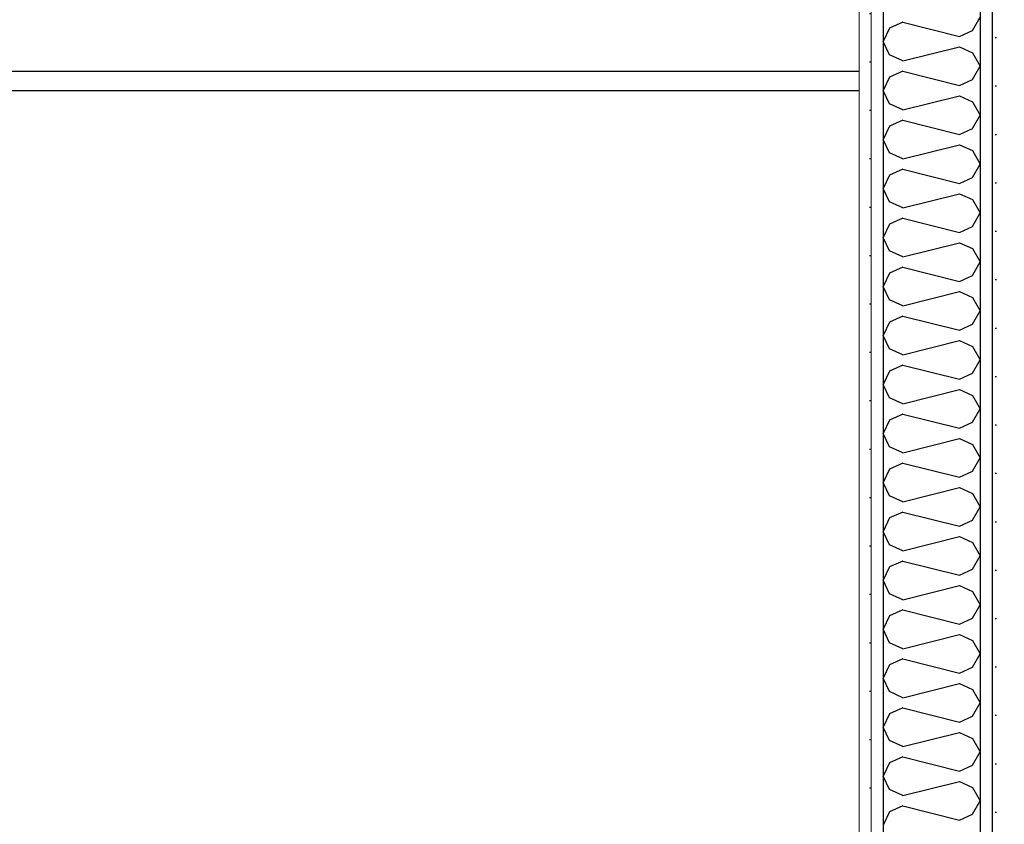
# Model space of a CAD drawing. Header units: millimetres. Extents: x -82116 to -58044, y -2070 to 12890.
# Tile 35 of 65: x -66090 to -65073, y 5312 to 6144. Entities that reach past the tile are written whole.
import ezdxf

# ---------------------------------------------------------------- set-up
doc = ezdxf.new("R2010")
doc.units = ezdxf.units.MM
doc.header["$LTSCALE"] = 0.5
doc.header["$MEASUREMENT"] = 0
doc.linetypes.add('PLINE', pattern=[0])
doc.layers.add('236- Innvendig kledning og overflate(Nye konstruksjoner)', color=7, linetype='Continuous', lineweight=0)
for name, color, linetype in [('24-- Innervegger (Skravur)(Nye konstruksjoner)', 7, 'Continuous'), ('24-- Innervegger(Nye konstruksjoner)', 7, 'Continuous'), ('2411 Bærende innervegger betong', 7, 'Continuous'), ('245- Skjørt(Nye konstruksjoner)', 7, 'Continuous')]:
    doc.layers.add(name, color=color, linetype=linetype)
pattern_1 = [(270, (0, 0), (86.60254, 0), [0, -50]), (270, (43.3, -25), (86.60254, 0), [0, -50])]

# ---------------------------------------------------------------- blocks, each defined once
blk = doc.blocks.new('*X18')
at = {"layer": '24-- Innervegger (Skravur)(Nye konstruksjoner)', "linetype": 'PLINE'}
for p, q in [((-65105.9, 6132.4), (-65098.2, 6146.2)), ((-65191.6, 6134.7), (-65198.2, 6120.9)), ((-65178.1, 6140.9), (-65191.6, 6134.7)), ((-65178.1, 6140.9), (-65119.4, 6126.2)), ((-65119.4, 6126.2), (-65105.9, 6132.4)), ((-65191.6, 6107.1), (-65198.2, 6120.9)), ((-65178.1, 6100.9), (-65119.4, 6115.6)), ((-65119.4, 6115.6), (-65105.9, 6109.4)), ((-65178.1, 6100.9), (-65191.6, 6107.1)), ((-65105.9, 6109.4), (-65098.2, 6095.6)), ((-65105.9, 6081.8), (-65098.2, 6095.6)), ((-65191.6, 6084.1), (-65198.2, 6070.3)), ((-65178.1, 6090.3), (-65191.6, 6084.1)), ((-65178.1, 6090.3), (-65119.4, 6075.6)), ((-65119.4, 6075.6), (-65105.9, 6081.8)), ((-65191.6, 6056.5), (-65198.2, 6070.3)), ((-65178.1, 6050.3), (-65119.4, 6065)), ((-65119.4, 6065), (-65105.9, 6058.8)), ((-65178.1, 6050.3), (-65191.6, 6056.5)), ((-65105.9, 6058.8), (-65098.2, 6045)), ((-65105.9, 6031.2), (-65098.2, 6045)), ((-65191.6, 6033.5), (-65198.2, 6019.7)), ((-65178.1, 6039.7), (-65191.6, 6033.5)), ((-65178.1, 6039.7), (-65119.4, 6025)), ((-65119.4, 6025), (-65105.9, 6031.2)), ((-65191.6, 6005.9), (-65198.2, 6019.7)), ((-65178.1, 5999.8), (-65119.4, 6014.4)), ((-65119.4, 6014.4), (-65105.9, 6008.3)), ((-65178.1, 5999.8), (-65191.6, 6005.9)), ((-65105.9, 6008.3), (-65098.2, 5994.4)), ((-65105.9, 5980.6), (-65098.2, 5994.4)), ((-65191.6, 5983), (-65198.2, 5969.1)), ((-65178.1, 5989.1), (-65191.6, 5983)), ((-65178.1, 5989.1), (-65119.4, 5974.5)), ((-65119.4, 5974.5), (-65105.9, 5980.6)), ((-65191.6, 5955.3), (-65198.2, 5969.1)), ((-65178.1, 5949.2), (-65119.4, 5963.8)), ((-65119.4, 5963.8), (-65105.9, 5957.7)), ((-65178.1, 5949.2), (-65191.6, 5955.3)), ((-65105.9, 5957.7), (-65098.2, 5943.9)), ((-65178.1, 5938.5), (-65191.6, 5932.4)), ((-65178.1, 5938.5), (-65119.4, 5923.9)), ((-65105.9, 5930), (-65098.2, 5943.9)), ((-65191.6, 5932.4), (-65198.2, 5918.6)), ((-65119.4, 5923.9), (-65105.9, 5930)), ((-65191.6, 5904.7), (-65198.2, 5918.6)), ((-65178.1, 5898.6), (-65119.4, 5913.2)), ((-65119.4, 5913.2), (-65105.9, 5907.1)), ((-65178.1, 5898.6), (-65191.6, 5904.7)), ((-65105.9, 5907.1), (-65098.2, 5893.3)), ((-65178.1, 5888), (-65191.6, 5881.8)), ((-65178.1, 5888), (-65119.4, 5873.3)), ((-65105.9, 5879.5), (-65098.2, 5893.3)), ((-65191.6, 5881.8), (-65198.2, 5868)), ((-65119.4, 5873.3), (-65105.9, 5879.5)), ((-65191.6, 5854.2), (-65198.2, 5868)), ((-65178.1, 5848), (-65119.4, 5862.7)), ((-65119.4, 5862.7), (-65105.9, 5856.5)), ((-65178.1, 5848), (-65191.6, 5854.2)), ((-65105.9, 5856.5), (-65098.2, 5842.7)), ((-65178.1, 5837.4), (-65191.6, 5831.2)), ((-65178.1, 5837.4), (-65119.4, 5822.7)), ((-65105.9, 5828.9), (-65098.2, 5842.7)), ((-65191.6, 5831.2), (-65198.2, 5817.4)), ((-65119.4, 5822.7), (-65105.9, 5828.9)), ((-65191.6, 5803.6), (-65198.2, 5817.4)), ((-65178.1, 5797.4), (-65119.4, 5812.1)), ((-65119.4, 5812.1), (-65105.9, 5805.9)), ((-65178.1, 5797.4), (-65191.6, 5803.6)), ((-65105.9, 5805.9), (-65098.2, 5792.1)), ((-65178.1, 5786.8), (-65191.6, 5780.6)), ((-65178.1, 5786.8), (-65119.4, 5772.1)), ((-65105.9, 5778.3), (-65098.2, 5792.1)), ((-65191.6, 5780.6), (-65198.2, 5766.8)), ((-65119.4, 5772.1), (-65105.9, 5778.3)), ((-65191.6, 5753), (-65198.2, 5766.8)), ((-65178.1, 5746.8), (-65119.4, 5761.5)), ((-65119.4, 5761.5), (-65105.9, 5755.3)), ((-65178.1, 5746.8), (-65191.6, 5753)), ((-65105.9, 5755.3), (-65098.2, 5741.5)), ((-65178.1, 5736.2), (-65191.6, 5730)), ((-65178.1, 5736.2), (-65119.4, 5721.5)), ((-65105.9, 5727.7), (-65098.2, 5741.5)), ((-65191.6, 5730), (-65198.2, 5716.2)), ((-65119.4, 5721.5), (-65105.9, 5727.7)), ((-65191.6, 5702.4), (-65198.2, 5716.2)), ((-65178.1, 5696.2), (-65119.4, 5710.9)), ((-65119.4, 5710.9), (-65105.9, 5704.7)), ((-65105.9, 5704.7), (-65098.2, 5690.9)), ((-65178.1, 5696.2), (-65191.6, 5702.4)), ((-65178.1, 5685.6), (-65191.6, 5679.4)), ((-65178.1, 5685.6), (-65119.4, 5670.9)), ((-65105.9, 5677.1), (-65098.2, 5690.9)), ((-65191.6, 5679.4), (-65198.2, 5665.6)), ((-65119.4, 5670.9), (-65105.9, 5677.1)), ((-65191.6, 5651.8), (-65198.2, 5665.6)), ((-65178.1, 5645.7), (-65119.4, 5660.3)), ((-65119.4, 5660.3), (-65105.9, 5654.2)), ((-65105.9, 5654.2), (-65098.2, 5640.3)), ((-65178.1, 5645.7), (-65191.6, 5651.8)), ((-65178.1, 5635), (-65191.6, 5628.9)), ((-65178.1, 5635), (-65119.4, 5620.4)), ((-65105.9, 5626.5), (-65098.2, 5640.3)), ((-65191.6, 5628.9), (-65198.2, 5615)), ((-65119.4, 5620.4), (-65105.9, 5626.5)), ((-65191.6, 5601.2), (-65198.2, 5615)), ((-65178.1, 5595.1), (-65119.4, 5609.7)), ((-65119.4, 5609.7), (-65105.9, 5603.6)), ((-65105.9, 5603.6), (-65098.2, 5589.8)), ((-65178.1, 5595.1), (-65191.6, 5601.2)), ((-65178.1, 5584.4), (-65191.6, 5578.3)), ((-65178.1, 5584.4), (-65119.4, 5569.8)), ((-65105.9, 5575.9), (-65098.2, 5589.8)), ((-65191.6, 5578.3), (-65198.2, 5564.5)), ((-65119.4, 5569.8), (-65105.9, 5575.9)), ((-65191.6, 5550.6), (-65198.2, 5564.5)), ((-65178.1, 5544.5), (-65119.4, 5559.1)), ((-65119.4, 5559.1), (-65105.9, 5553)), ((-65105.9, 5553), (-65098.2, 5539.2)), ((-65178.1, 5544.5), (-65191.6, 5550.6)), ((-65178.1, 5533.9), (-65191.6, 5527.7)), ((-65178.1, 5533.9), (-65119.4, 5519.2)), ((-65105.9, 5525.4), (-65098.2, 5539.2)), ((-65191.6, 5527.7), (-65198.2, 5513.9)), ((-65119.4, 5519.2), (-65105.9, 5525.4)), ((-65191.6, 5500.1), (-65198.2, 5513.9)), ((-65178.1, 5493.9), (-65119.4, 5508.6)), ((-65119.4, 5508.6), (-65105.9, 5502.4)), ((-65105.9, 5502.4), (-65098.2, 5488.6)), ((-65178.1, 5493.9), (-65191.6, 5500.1)), ((-65178.1, 5483.3), (-65191.6, 5477.1)), ((-65178.1, 5483.3), (-65119.4, 5468.6)), ((-65105.9, 5474.8), (-65098.2, 5488.6)), ((-65191.6, 5477.1), (-65198.2, 5463.3)), ((-65119.4, 5468.6), (-65105.9, 5474.8)), ((-65191.6, 5449.5), (-65198.2, 5463.3)), ((-65178.1, 5443.3), (-65119.4, 5458)), ((-65119.4, 5458), (-65105.9, 5451.8)), ((-65105.9, 5451.8), (-65098.2, 5438)), ((-65178.1, 5443.3), (-65191.6, 5449.5)), ((-65178.1, 5432.7), (-65191.6, 5426.5)), ((-65178.1, 5432.7), (-65119.4, 5418)), ((-65105.9, 5424.2), (-65098.2, 5438)), ((-65191.6, 5426.5), (-65198.2, 5412.7)), ((-65119.4, 5418), (-65105.9, 5424.2)), ((-65191.6, 5398.9), (-65198.2, 5412.7)), ((-65178.1, 5392.7), (-65119.4, 5407.4)), ((-65119.4, 5407.4), (-65105.9, 5401.2)), ((-65105.9, 5401.2), (-65098.2, 5387.4)), ((-65178.1, 5392.7), (-65191.6, 5398.9)), ((-65178.1, 5382.1), (-65191.6, 5375.9)), ((-65178.1, 5382.1), (-65119.4, 5367.4)), ((-65105.9, 5373.6), (-65098.2, 5387.4)), ((-65191.6, 5375.9), (-65198.2, 5362.1)), ((-65119.4, 5367.4), (-65105.9, 5373.6)), ((-65191.6, 5348.3), (-65198.2, 5362.1)), ((-65178.1, 5342.1), (-65119.4, 5356.8)), ((-65119.4, 5356.8), (-65105.9, 5350.6)), ((-65105.9, 5350.6), (-65098.2, 5336.8)), ((-65178.1, 5342.1), (-65191.6, 5348.3)), ((-65178.1, 5331.5), (-65191.6, 5325.3)), ((-65178.1, 5331.5), (-65119.4, 5316.8)), ((-65105.9, 5323), (-65098.2, 5336.8)), ((-65191.6, 5325.3), (-65198.2, 5311.5)), ((-65119.4, 5316.8), (-65105.9, 5323))]:
    blk.add_line(p, q, dxfattribs=at)

msp = doc.modelspace()

# ---------------------------------------------------------------- hatches: boundary and pattern name
at = {"layer": '24-- Innervegger (Skravur)(Nye konstruksjoner)', "linetype": 'Continuous'}
h = msp.add_hatch(dxfattribs=at)
h.set_pattern_fill('Gips', color=256, style=0, pattern_type=2)
h.set_pattern_definition(pattern_1)
h.paths.add_polyline_path([(-65223.2, 3820), (-65210.7, 3820), (-65210.7, 6705), (-65223.2, 6705)])
h = msp.add_hatch(dxfattribs=at)
h.set_pattern_fill('Gips', color=256, style=0, pattern_type=2)
h.set_pattern_definition(pattern_1)
h.paths.add_polyline_path([(-65210.7, 6705), (-65210.7, 3820), (-65198.2, 3820), (-65198.2, 6705)])
h = msp.add_hatch(dxfattribs=at)
h.set_pattern_fill('Gips', color=256, style=0, pattern_type=2)
h.set_pattern_definition(pattern_1)
h.paths.add_polyline_path([(-65098.2, 6705), (-65098.2, 3820), (-65085.7, 3820), (-65085.7, 6705)])
h = msp.add_hatch(dxfattribs=at)
h.set_pattern_fill('Gips', color=256, style=0, pattern_type=2)
h.set_pattern_definition(pattern_1)
h.paths.add_polyline_path([(-65085.7, 3820), (-65073.2, 3820), (-65073.2, 6705), (-65085.7, 6705)])

# ---------------------------------------------------------------- linework, layer by layer
at = {"layer": '236- Innvendig kledning og overflate(Nye konstruksjoner)', "linetype": 'PLINE'}
for p, q in [((-65210.7, 6705), (-65210.7, 3820)), ((-65223.2, 6592.4), (-65223.2, 3820))]:
    msp.add_line(p, q, dxfattribs=at)
at = {"layer": '24-- Innervegger(Nye konstruksjoner)', "linetype": 'PLINE'}
for p, q in [((-65198.2, 6705), (-65198.2, 3820)), ((-65098.2, 6705), (-65098.2, 3820)), ((-65085.7, 6705), (-65085.7, 3820))]:
    msp.add_line(p, q, dxfattribs=at)
at = {"layer": '2411 Bærende innervegger betong', "linetype": 'PLINE'}
msp.add_line((-65223.2, 6070), (-66123.2, 6070), dxfattribs=at)
at = {"layer": '245- Skjørt(Nye konstruksjoner)', "linetype": 'PLINE'}
msp.add_line((-65223.2, 6090), (-67760.7, 6090), dxfattribs=at)

# ---------------------------------------------------------------- block references
at = {"layer": '24-- Innervegger(Nye konstruksjoner)'}
msp.add_blockref('*X18', (0, 0), dxfattribs=at)

doc.saveas('drawing.dxf')
